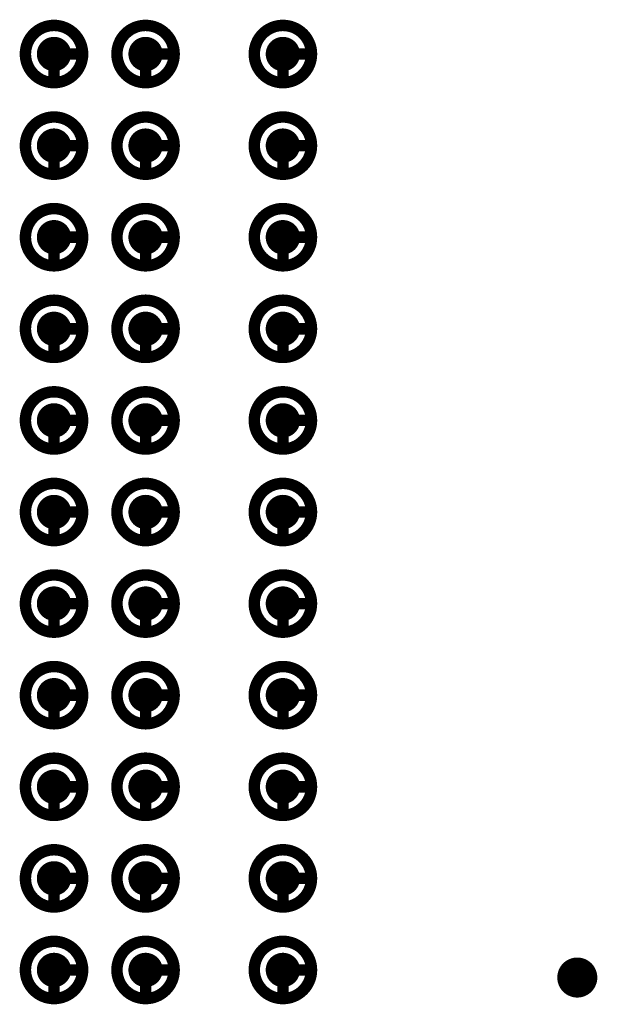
# Model space of a CAD drawing. Header units: millimetres. Extents: x 62 to 363, y 42 to 391.
# Tile 27 of 216: x 114.51 to 119.55, y 104.7 to 113.3. Entities that reach past the tile are written whole.
import ezdxf

# ---------------------------------------------------------------- set-up
doc = ezdxf.new("R2010")
doc.units = ezdxf.units.MM
for name, color, linetype in [('Mechanical8', 56, 'Continuous'), ('PadHoleLayer', 156, 'Continuous'), ('ViaHoleLayer', 16, 'Continuous')]:
    doc.layers.add(name, color=color, linetype=linetype)

# ---------------------------------------------------------------- blocks, each defined once
blk = doc.blocks.new('SAMTEC_SEAM8_40_S02_0_S_10_2_GP_K_HP_379')
at = {"layer": 'Mechanical8'}
for points, const_width in [([(-8.95, 4.6, 1), (-9.45, 4.6, 1)], 0.1), ([(-9.225, 4.85, 1), (-9.175, 4.85, 1)], 0.05), ([(-8.15, 4.6, 1), (-8.65, 4.6, 1)], 0.1), ([(-8.425, 4.85, 1), (-8.375, 4.85, 1)], 0.05), ([(-7.35, 4.6, 1), (-7.85, 4.6, 1)], 0.1), ([(-7.625, 4.85, 1), (-7.575, 4.85, 1)], 0.05), ([(-6.55, 4.6, 1), (-7.05, 4.6, 1)], 0.1), ([(-6.825, 4.85, 1), (-6.775, 4.85, 1)], 0.05), ([(-5.75, 4.6, 1), (-6.25, 4.6, 1)], 0.1), ([(-6.025, 4.85, 1), (-5.975, 4.85, 1)], 0.05), ([(-4.95, 4.6, 1), (-5.45, 4.6, 1)], 0.1), ([(-5.225, 4.85, 1), (-5.175, 4.85, 1)], 0.05), ([(-4.15, 4.6, 1), (-4.65, 4.6, 1)], 0.1), ([(-4.425, 4.85, 1), (-4.375, 4.85, 1)], 0.05), ([(-3.35, 4.6, 1), (-3.85, 4.6, 1)], 0.1), ([(-3.625, 4.85, 1), (-3.575, 4.85, 1)], 0.05), ([(-2.55, 4.6, 1), (-3.05, 4.6, 1)], 0.1), ([(-2.825, 4.85, 1), (-2.775, 4.85, 1)], 0.05), ([(-1.75, 4.6, 1), (-2.25, 4.6, 1)], 0.1), ([(-2.025, 4.85, 1), (-1.975, 4.85, 1)], 0.05), ([(-0.95, 4.6, 1), (-1.45, 4.6, 1)], 0.1), ([(-1.225, 4.85, 1), (-1.175, 4.85, 1)], 0.05), ([(-9.475, 4.6, 1), (-9.425, 4.6, 1)], 0.05), ([(-9.225, 4.6, 1), (-9.175, 4.6, 1)], 0.05), ([(-9.225, 4.6, 1), (-9.175, 4.6, 1)], 0.05), ([(-8.975, 4.6, 1), (-8.925, 4.6, 1)], 0.05), ([(-8.975, 4.6, 1), (-8.925, 4.6, 1)], 0.05), ([(-8.675, 4.6, 1), (-8.625, 4.6, 1)], 0.05), ([(-8.425, 4.6, 1), (-8.375, 4.6, 1)], 0.05), ([(-8.425, 4.6, 1), (-8.375, 4.6, 1)], 0.05), ([(-8.175, 4.6, 1), (-8.125, 4.6, 1)], 0.05), ([(-8.175, 4.6, 1), (-8.125, 4.6, 1)], 0.05), ([(-7.875, 4.6, 1), (-7.825, 4.6, 1)], 0.05), ([(-7.625, 4.6, 1), (-7.575, 4.6, 1)], 0.05), ([(-7.625, 4.6, 1), (-7.575, 4.6, 1)], 0.05), ([(-7.375, 4.6, 1), (-7.325, 4.6, 1)], 0.05), ([(-7.375, 4.6, 1), (-7.325, 4.6, 1)], 0.05), ([(-7.075, 4.6, 1), (-7.025, 4.6, 1)], 0.05), ([(-6.825, 4.6, 1), (-6.775, 4.6, 1)], 0.05), ([(-6.825, 4.6, 1), (-6.775, 4.6, 1)], 0.05), ([(-6.575, 4.6, 1), (-6.525, 4.6, 1)], 0.05), ([(-6.575, 4.6, 1), (-6.525, 4.6, 1)], 0.05), ([(-6.275, 4.6, 1), (-6.225, 4.6, 1)], 0.05), ([(-6.025, 4.6, 1), (-5.975, 4.6, 1)], 0.05), ([(-6.025, 4.6, 1), (-5.975, 4.6, 1)], 0.05), ([(-5.775, 4.6, 1), (-5.725, 4.6, 1)], 0.05), ([(-5.775, 4.6, 1), (-5.725, 4.6, 1)], 0.05), ([(-5.475, 4.6, 1), (-5.425, 4.6, 1)], 0.05), ([(-5.225, 4.6, 1), (-5.175, 4.6, 1)], 0.05), ([(-5.225, 4.6, 1), (-5.175, 4.6, 1)], 0.05), ([(-4.975, 4.6, 1), (-4.925, 4.6, 1)], 0.05), ([(-4.975, 4.6, 1), (-4.925, 4.6, 1)], 0.05), ([(-4.675, 4.6, 1), (-4.625, 4.6, 1)], 0.05), ([(-4.425, 4.6, 1), (-4.375, 4.6, 1)], 0.05), ([(-4.425, 4.6, 1), (-4.375, 4.6, 1)], 0.05), ([(-4.175, 4.6, 1), (-4.125, 4.6, 1)], 0.05), ([(-4.175, 4.6, 1), (-4.125, 4.6, 1)], 0.05), ([(-3.875, 4.6, 1), (-3.825, 4.6, 1)], 0.05), ([(-3.625, 4.6, 1), (-3.575, 4.6, 1)], 0.05), ([(-3.625, 4.6, 1), (-3.575, 4.6, 1)], 0.05), ([(-3.375, 4.6, 1), (-3.325, 4.6, 1)], 0.05), ([(-3.375, 4.6, 1), (-3.325, 4.6, 1)], 0.05), ([(-3.075, 4.6, 1), (-3.025, 4.6, 1)], 0.05), ([(-2.825, 4.6, 1), (-2.775, 4.6, 1)], 0.05), ([(-2.825, 4.6, 1), (-2.775, 4.6, 1)], 0.05), ([(-2.575, 4.6, 1), (-2.525, 4.6, 1)], 0.05), ([(-2.575, 4.6, 1), (-2.525, 4.6, 1)], 0.05), ([(-2.275, 4.6, 1), (-2.225, 4.6, 1)], 0.05), ([(-2.025, 4.6, 1), (-1.975, 4.6, 1)], 0.05), ([(-2.025, 4.6, 1), (-1.975, 4.6, 1)], 0.05), ([(-1.775, 4.6, 1), (-1.725, 4.6, 1)], 0.05), ([(-1.775, 4.6, 1), (-1.725, 4.6, 1)], 0.05), ([(-1.475, 4.6, 1), (-1.425, 4.6, 1)], 0.05), ([(-1.225, 4.6, 1), (-1.175, 4.6, 1)], 0.05), ([(-1.225, 4.6, 1), (-1.175, 4.6, 1)], 0.05), ([(-0.975, 4.6, 1), (-0.925, 4.6, 1)], 0.05), ([(-0.975, 4.6, 1), (-0.925, 4.6, 1)], 0.05), ([(-8.95, 3.4, 1), (-9.45, 3.4, 1)], 0.1), ([(-9.225, 3.65, 1), (-9.175, 3.65, 1)], 0.05), ([(-8.15, 3.4, 1), (-8.65, 3.4, 1)], 0.1), ([(-8.425, 3.65, 1), (-8.375, 3.65, 1)], 0.05), ([(-7.35, 3.4, 1), (-7.85, 3.4, 1)], 0.1), ([(-7.625, 3.65, 1), (-7.575, 3.65, 1)], 0.05), ([(-6.55, 3.4, 1), (-7.05, 3.4, 1)], 0.1), ([(-6.825, 3.65, 1), (-6.775, 3.65, 1)], 0.05), ([(-5.75, 3.4, 1), (-6.25, 3.4, 1)], 0.1), ([(-6.025, 3.65, 1), (-5.975, 3.65, 1)], 0.05), ([(-4.95, 3.4, 1), (-5.45, 3.4, 1)], 0.1), ([(-5.225, 3.65, 1), (-5.175, 3.65, 1)], 0.05), ([(-4.15, 3.4, 1), (-4.65, 3.4, 1)], 0.1), ([(-4.425, 3.65, 1), (-4.375, 3.65, 1)], 0.05), ([(-3.35, 3.4, 1), (-3.85, 3.4, 1)], 0.1), ([(-3.625, 3.65, 1), (-3.575, 3.65, 1)], 0.05), ([(-2.55, 3.4, 1), (-3.05, 3.4, 1)], 0.1), ([(-2.825, 3.65, 1), (-2.775, 3.65, 1)], 0.05), ([(-1.75, 3.4, 1), (-2.25, 3.4, 1)], 0.1), ([(-2.025, 3.65, 1), (-1.975, 3.65, 1)], 0.05), ([(-0.95, 3.4, 1), (-1.45, 3.4, 1)], 0.1), ([(-1.225, 3.65, 1), (-1.175, 3.65, 1)], 0.05), ([(-9.475, 3.4, 1), (-9.425, 3.4, 1)], 0.05), ([(-9.225, 3.4, 1), (-9.175, 3.4, 1)], 0.05), ([(-9.225, 3.4, 1), (-9.175, 3.4, 1)], 0.05), ([(-8.975, 3.4, 1), (-8.925, 3.4, 1)], 0.05), ([(-8.975, 3.4, 1), (-8.925, 3.4, 1)], 0.05), ([(-8.675, 3.4, 1), (-8.625, 3.4, 1)], 0.05), ([(-8.425, 3.4, 1), (-8.375, 3.4, 1)], 0.05), ([(-8.425, 3.4, 1), (-8.375, 3.4, 1)], 0.05), ([(-8.175, 3.4, 1), (-8.125, 3.4, 1)], 0.05), ([(-8.175, 3.4, 1), (-8.125, 3.4, 1)], 0.05), ([(-7.875, 3.4, 1), (-7.825, 3.4, 1)], 0.05), ([(-7.625, 3.4, 1), (-7.575, 3.4, 1)], 0.05), ([(-7.625, 3.4, 1), (-7.575, 3.4, 1)], 0.05), ([(-7.375, 3.4, 1), (-7.325, 3.4, 1)], 0.05), ([(-7.375, 3.4, 1), (-7.325, 3.4, 1)], 0.05), ([(-7.075, 3.4, 1), (-7.025, 3.4, 1)], 0.05), ([(-6.825, 3.4, 1), (-6.775, 3.4, 1)], 0.05), ([(-6.825, 3.4, 1), (-6.775, 3.4, 1)], 0.05), ([(-6.575, 3.4, 1), (-6.525, 3.4, 1)], 0.05), ([(-6.575, 3.4, 1), (-6.525, 3.4, 1)], 0.05), ([(-6.275, 3.4, 1), (-6.225, 3.4, 1)], 0.05), ([(-6.025, 3.4, 1), (-5.975, 3.4, 1)], 0.05), ([(-6.025, 3.4, 1), (-5.975, 3.4, 1)], 0.05), ([(-5.775, 3.4, 1), (-5.725, 3.4, 1)], 0.05), ([(-5.775, 3.4, 1), (-5.725, 3.4, 1)], 0.05), ([(-5.475, 3.4, 1), (-5.425, 3.4, 1)], 0.05), ([(-5.225, 3.4, 1), (-5.175, 3.4, 1)], 0.05), ([(-5.225, 3.4, 1), (-5.175, 3.4, 1)], 0.05), ([(-4.975, 3.4, 1), (-4.925, 3.4, 1)], 0.05), ([(-4.975, 3.4, 1), (-4.925, 3.4, 1)], 0.05), ([(-4.675, 3.4, 1), (-4.625, 3.4, 1)], 0.05), ([(-4.425, 3.4, 1), (-4.375, 3.4, 1)], 0.05), ([(-4.425, 3.4, 1), (-4.375, 3.4, 1)], 0.05), ([(-4.175, 3.4, 1), (-4.125, 3.4, 1)], 0.05), ([(-4.175, 3.4, 1), (-4.125, 3.4, 1)], 0.05), ([(-3.875, 3.4, 1), (-3.825, 3.4, 1)], 0.05), ([(-3.625, 3.4, 1), (-3.575, 3.4, 1)], 0.05), ([(-3.625, 3.4, 1), (-3.575, 3.4, 1)], 0.05), ([(-3.375, 3.4, 1), (-3.325, 3.4, 1)], 0.05), ([(-3.375, 3.4, 1), (-3.325, 3.4, 1)], 0.05), ([(-3.075, 3.4, 1), (-3.025, 3.4, 1)], 0.05), ([(-2.825, 3.4, 1), (-2.775, 3.4, 1)], 0.05), ([(-2.825, 3.4, 1), (-2.775, 3.4, 1)], 0.05), ([(-2.575, 3.4, 1), (-2.525, 3.4, 1)], 0.05), ([(-2.575, 3.4, 1), (-2.525, 3.4, 1)], 0.05), ([(-2.275, 3.4, 1), (-2.225, 3.4, 1)], 0.05), ([(-2.025, 3.4, 1), (-1.975, 3.4, 1)], 0.05), ([(-2.025, 3.4, 1), (-1.975, 3.4, 1)], 0.05), ([(-1.775, 3.4, 1), (-1.725, 3.4, 1)], 0.05), ([(-1.775, 3.4, 1), (-1.725, 3.4, 1)], 0.05), ([(-1.475, 3.4, 1), (-1.425, 3.4, 1)], 0.05), ([(-1.225, 3.4, 1), (-1.175, 3.4, 1)], 0.05), ([(-1.225, 3.4, 1), (-1.175, 3.4, 1)], 0.05), ([(-0.975, 3.4, 1), (-0.925, 3.4, 1)], 0.05), ([(-0.975, 3.4, 1), (-0.925, 3.4, 1)], 0.05), ([(-8.95, 2.6, 1), (-9.45, 2.6, 1)], 0.1), ([(-9.225, 2.85, 1), (-9.175, 2.85, 1)], 0.05), ([(-8.15, 2.6, 1), (-8.65, 2.6, 1)], 0.1), ([(-8.425, 2.85, 1), (-8.375, 2.85, 1)], 0.05), ([(-7.35, 2.6, 1), (-7.85, 2.6, 1)], 0.1), ([(-7.625, 2.85, 1), (-7.575, 2.85, 1)], 0.05), ([(-6.55, 2.6, 1), (-7.05, 2.6, 1)], 0.1), ([(-6.825, 2.85, 1), (-6.775, 2.85, 1)], 0.05), ([(-5.75, 2.6, 1), (-6.25, 2.6, 1)], 0.1), ([(-6.025, 2.85, 1), (-5.975, 2.85, 1)], 0.05), ([(-4.95, 2.6, 1), (-5.45, 2.6, 1)], 0.1), ([(-5.225, 2.85, 1), (-5.175, 2.85, 1)], 0.05), ([(-4.15, 2.6, 1), (-4.65, 2.6, 1)], 0.1), ([(-4.425, 2.85, 1), (-4.375, 2.85, 1)], 0.05), ([(-3.35, 2.6, 1), (-3.85, 2.6, 1)], 0.1), ([(-3.625, 2.85, 1), (-3.575, 2.85, 1)], 0.05), ([(-2.55, 2.6, 1), (-3.05, 2.6, 1)], 0.1), ([(-2.825, 2.85, 1), (-2.775, 2.85, 1)], 0.05), ([(-1.75, 2.6, 1), (-2.25, 2.6, 1)], 0.1), ([(-2.025, 2.85, 1), (-1.975, 2.85, 1)], 0.05), ([(-0.95, 2.6, 1), (-1.45, 2.6, 1)], 0.1), ([(-1.225, 2.85, 1), (-1.175, 2.85, 1)], 0.05), ([(-9.475, 2.6, 1), (-9.425, 2.6, 1)], 0.05), ([(-9.225, 2.6, 1), (-9.175, 2.6, 1)], 0.05), ([(-9.225, 2.6, 1), (-9.175, 2.6, 1)], 0.05), ([(-8.975, 2.6, 1), (-8.925, 2.6, 1)], 0.05), ([(-8.975, 2.6, 1), (-8.925, 2.6, 1)], 0.05), ([(-8.675, 2.6, 1), (-8.625, 2.6, 1)], 0.05), ([(-8.425, 2.6, 1), (-8.375, 2.6, 1)], 0.05), ([(-8.425, 2.6, 1), (-8.375, 2.6, 1)], 0.05), ([(-8.175, 2.6, 1), (-8.125, 2.6, 1)], 0.05), ([(-8.175, 2.6, 1), (-8.125, 2.6, 1)], 0.05), ([(-7.875, 2.6, 1), (-7.825, 2.6, 1)], 0.05), ([(-7.625, 2.6, 1), (-7.575, 2.6, 1)], 0.05), ([(-7.625, 2.6, 1), (-7.575, 2.6, 1)], 0.05), ([(-7.375, 2.6, 1), (-7.325, 2.6, 1)], 0.05), ([(-7.375, 2.6, 1), (-7.325, 2.6, 1)], 0.05), ([(-7.075, 2.6, 1), (-7.025, 2.6, 1)], 0.05), ([(-6.825, 2.6, 1), (-6.775, 2.6, 1)], 0.05), ([(-6.825, 2.6, 1), (-6.775, 2.6, 1)], 0.05), ([(-6.575, 2.6, 1), (-6.525, 2.6, 1)], 0.05), ([(-6.575, 2.6, 1), (-6.525, 2.6, 1)], 0.05), ([(-6.275, 2.6, 1), (-6.225, 2.6, 1)], 0.05), ([(-6.025, 2.6, 1), (-5.975, 2.6, 1)], 0.05), ([(-6.025, 2.6, 1), (-5.975, 2.6, 1)], 0.05), ([(-5.775, 2.6, 1), (-5.725, 2.6, 1)], 0.05), ([(-5.775, 2.6, 1), (-5.725, 2.6, 1)], 0.05), ([(-5.475, 2.6, 1), (-5.425, 2.6, 1)], 0.05), ([(-5.225, 2.6, 1), (-5.175, 2.6, 1)], 0.05), ([(-5.225, 2.6, 1), (-5.175, 2.6, 1)], 0.05), ([(-4.975, 2.6, 1), (-4.925, 2.6, 1)], 0.05), ([(-4.975, 2.6, 1), (-4.925, 2.6, 1)], 0.05), ([(-4.675, 2.6, 1), (-4.625, 2.6, 1)], 0.05), ([(-4.425, 2.6, 1), (-4.375, 2.6, 1)], 0.05), ([(-4.425, 2.6, 1), (-4.375, 2.6, 1)], 0.05), ([(-4.175, 2.6, 1), (-4.125, 2.6, 1)], 0.05), ([(-4.175, 2.6, 1), (-4.125, 2.6, 1)], 0.05), ([(-3.875, 2.6, 1), (-3.825, 2.6, 1)], 0.05), ([(-3.625, 2.6, 1), (-3.575, 2.6, 1)], 0.05), ([(-3.625, 2.6, 1), (-3.575, 2.6, 1)], 0.05), ([(-3.375, 2.6, 1), (-3.325, 2.6, 1)], 0.05), ([(-3.375, 2.6, 1), (-3.325, 2.6, 1)], 0.05), ([(-3.075, 2.6, 1), (-3.025, 2.6, 1)], 0.05), ([(-2.825, 2.6, 1), (-2.775, 2.6, 1)], 0.05), ([(-2.825, 2.6, 1), (-2.775, 2.6, 1)], 0.05), ([(-2.575, 2.6, 1), (-2.525, 2.6, 1)], 0.05), ([(-2.575, 2.6, 1), (-2.525, 2.6, 1)], 0.05), ([(-2.275, 2.6, 1), (-2.225, 2.6, 1)], 0.05), ([(-2.025, 2.6, 1), (-1.975, 2.6, 1)], 0.05), ([(-2.025, 2.6, 1), (-1.975, 2.6, 1)], 0.05), ([(-1.775, 2.6, 1), (-1.725, 2.6, 1)], 0.05), ([(-1.775, 2.6, 1), (-1.725, 2.6, 1)], 0.05), ([(-1.475, 2.6, 1), (-1.425, 2.6, 1)], 0.05), ([(-1.225, 2.6, 1), (-1.175, 2.6, 1)], 0.05), ([(-1.225, 2.6, 1), (-1.175, 2.6, 1)], 0.05), ([(-0.975, 2.6, 1), (-0.925, 2.6, 1)], 0.05), ([(-0.975, 2.6, 1), (-0.925, 2.6, 1)], 0.05)]:
    blk.add_lwpolyline(points, format="xyb", close=True, dxfattribs=dict(at, const_width=const_width))
at = {"layer": 'Mechanical8', "const_width": 0.1}
for points in [[(-9.2, 4.6), (-9.2, 4.85)], [(-8.4, 4.6), (-8.4, 4.85)], [(-7.6, 4.6), (-7.6, 4.85)], [(-6.8, 4.6), (-6.8, 4.85)], [(-6, 4.6), (-6, 4.85)], [(-5.2, 4.6), (-5.2, 4.85)], [(-4.4, 4.6), (-4.4, 4.85)], [(-3.6, 4.6), (-3.6, 4.85)], [(-2.8, 4.6), (-2.8, 4.85)], [(-2, 4.6), (-2, 4.85)], [(-1.2, 4.6), (-1.2, 4.85)], [(-8.95, 4.6), (-9.2, 4.6)], [(-8.15, 4.6), (-8.4, 4.6)], [(-7.35, 4.6), (-7.6, 4.6)], [(-6.55, 4.6), (-6.8, 4.6)], [(-5.75, 4.6), (-6, 4.6)], [(-4.95, 4.6), (-5.2, 4.6)], [(-4.15, 4.6), (-4.4, 4.6)], [(-3.35, 4.6), (-3.6, 4.6)], [(-2.55, 4.6), (-2.8, 4.6)], [(-1.75, 4.6), (-2, 4.6)], [(-0.95, 4.6), (-1.2, 4.6)], [(-9.2, 3.4), (-9.2, 3.65)], [(-8.4, 3.4), (-8.4, 3.65)], [(-7.6, 3.4), (-7.6, 3.65)], [(-6.8, 3.4), (-6.8, 3.65)], [(-6, 3.4), (-6, 3.65)], [(-5.2, 3.4), (-5.2, 3.65)], [(-4.4, 3.4), (-4.4, 3.65)], [(-3.6, 3.4), (-3.6, 3.65)], [(-2.8, 3.4), (-2.8, 3.65)], [(-2, 3.4), (-2, 3.65)], [(-1.2, 3.4), (-1.2, 3.65)], [(-8.95, 3.4), (-9.2, 3.4)], [(-8.15, 3.4), (-8.4, 3.4)], [(-7.35, 3.4), (-7.6, 3.4)], [(-6.55, 3.4), (-6.8, 3.4)], [(-5.75, 3.4), (-6, 3.4)], [(-4.95, 3.4), (-5.2, 3.4)], [(-4.15, 3.4), (-4.4, 3.4)], [(-3.35, 3.4), (-3.6, 3.4)], [(-2.55, 3.4), (-2.8, 3.4)], [(-1.75, 3.4), (-2, 3.4)], [(-0.95, 3.4), (-1.2, 3.4)], [(-9.2, 2.6), (-9.2, 2.85)], [(-8.4, 2.6), (-8.4, 2.85)], [(-7.6, 2.6), (-7.6, 2.85)], [(-6.8, 2.6), (-6.8, 2.85)], [(-6, 2.6), (-6, 2.85)], [(-5.2, 2.6), (-5.2, 2.85)], [(-4.4, 2.6), (-4.4, 2.85)], [(-3.6, 2.6), (-3.6, 2.85)], [(-2.8, 2.6), (-2.8, 2.85)], [(-2, 2.6), (-2, 2.85)], [(-1.2, 2.6), (-1.2, 2.85)], [(-8.95, 2.6), (-9.2, 2.6)], [(-8.15, 2.6), (-8.4, 2.6)], [(-7.35, 2.6), (-7.6, 2.6)], [(-6.55, 2.6), (-6.8, 2.6)], [(-5.75, 2.6), (-6, 2.6)], [(-4.95, 2.6), (-5.2, 2.6)], [(-4.15, 2.6), (-4.4, 2.6)], [(-3.35, 2.6), (-3.6, 2.6)], [(-2.55, 2.6), (-2.8, 2.6)], [(-1.75, 2.6), (-2, 2.6)], [(-0.95, 2.6), (-1.2, 2.6)]]:
    blk.add_lwpolyline(points, dxfattribs=at)
at = {"layer": 'PadHoleLayer', "const_width": 0.15}
for points in [[(-9.275, 4.6, 1), (-9.125, 4.6, 1)], [(-8.475, 4.6, 1), (-8.325, 4.6, 1)], [(-7.675, 4.6, 1), (-7.525, 4.6, 1)], [(-6.875, 4.6, 1), (-6.725, 4.6, 1)], [(-6.075, 4.6, 1), (-5.925, 4.6, 1)], [(-5.275, 4.6, 1), (-5.125, 4.6, 1)], [(-4.475, 4.6, 1), (-4.325, 4.6, 1)], [(-3.675, 4.6, 1), (-3.525, 4.6, 1)], [(-2.875, 4.6, 1), (-2.725, 4.6, 1)], [(-2.075, 4.6, 1), (-1.925, 4.6, 1)], [(-1.275, 4.6, 1), (-1.125, 4.6, 1)], [(-9.275, 3.4, 1), (-9.125, 3.4, 1)], [(-8.475, 3.4, 1), (-8.325, 3.4, 1)], [(-7.675, 3.4, 1), (-7.525, 3.4, 1)], [(-6.875, 3.4, 1), (-6.725, 3.4, 1)], [(-6.075, 3.4, 1), (-5.925, 3.4, 1)], [(-5.275, 3.4, 1), (-5.125, 3.4, 1)], [(-4.475, 3.4, 1), (-4.325, 3.4, 1)], [(-3.675, 3.4, 1), (-3.525, 3.4, 1)], [(-2.875, 3.4, 1), (-2.725, 3.4, 1)], [(-2.075, 3.4, 1), (-1.925, 3.4, 1)], [(-1.275, 3.4, 1), (-1.125, 3.4, 1)], [(-9.275, 2.6, 1), (-9.125, 2.6, 1)], [(-8.475, 2.6, 1), (-8.325, 2.6, 1)], [(-7.675, 2.6, 1), (-7.525, 2.6, 1)], [(-6.875, 2.6, 1), (-6.725, 2.6, 1)], [(-6.075, 2.6, 1), (-5.925, 2.6, 1)], [(-5.275, 2.6, 1), (-5.125, 2.6, 1)], [(-4.475, 2.6, 1), (-4.325, 2.6, 1)], [(-3.675, 2.6, 1), (-3.525, 2.6, 1)], [(-2.875, 2.6, 1), (-2.725, 2.6, 1)], [(-2.075, 2.6, 1), (-1.925, 2.6, 1)], [(-1.275, 2.6, 1), (-1.125, 2.6, 1)]]:
    blk.add_lwpolyline(points, format="xyb", close=True, dxfattribs=at)

msp = doc.modelspace()

# ---------------------------------------------------------------- linework, layer by layer
at = {"layer": 'ViaHoleLayer', "const_width": 0.175}
msp.add_lwpolyline([(119.2925, 104.9338, 1), (119.4675, 104.9338, 1)], format="xyb", close=True, dxfattribs=at)

# ---------------------------------------------------------------- block references
at = {"rotation": 270}
msp.add_blockref('SAMTEC_SEAM8_40_S02_0_S_10_2_GP_K_HP_379', (112.2075, 103.8), dxfattribs=at)

doc.saveas('drawing.dxf')
